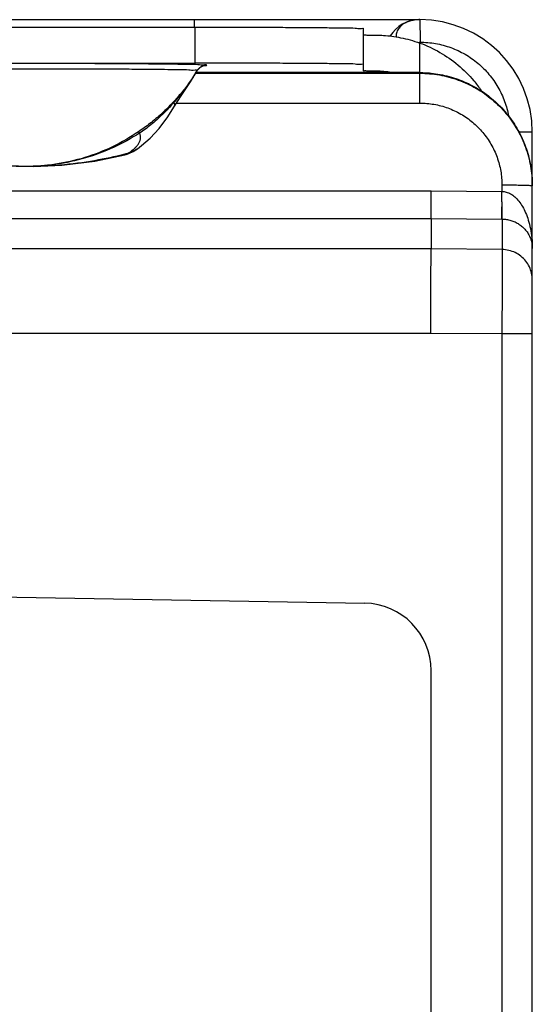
# Model space of a CAD drawing. Header units: inches. Extents: x 0 to 34, y 0 to 22.
# Tile 19 of 21: x 28.451 to 29.363, y 12.488 to 14.238. Entities that reach past the tile are written whole.
import ezdxf

# ---------------------------------------------------------------- set-up
doc = ezdxf.new("R2010")
doc.units = ezdxf.units.IN
doc.header["$LTSCALE"] = 1.87
doc.header["$MEASUREMENT"] = 0
doc.layers.get('0').update_dxf_attribs({"linetype": 'CONTINUOUS'})

msp = doc.modelspace()

# ---------------------------------------------------------------- linework, layer by layer
at = {"color": 7, "linetype": 'CONTINUOUS'}
for p, q in [((27.7626, 14.2377), (29.1626, 14.2377)), ((28.7616, 14.2377), (28.7616, 14.2245)), ((28.1626, 14.2245), (28.7626, 14.2245)), ((28.7626, 14.2245), (28.7626, 14.1605)), ((29.0626, 14.1467), (29.0626, 14.2219)), ((29.1626, 14.0894), (29.1626, 14.1962)), ((28.1626, 14.1605), (28.7626, 14.1605)), ((28.764, 14.1425), (29.1626, 14.1425)), ((29.1626, 14.1437), (28.7647, 14.1437)), ((28.7669, 14.1471), (28.7669, 14.1473)), ((29.0854, 14.1437), (29.0854, 14.1461)), ((28.73, 14.0894), (29.1626, 14.0894)), ((28.7255, 14.0824), (28.7255, 14.0824)), ((29.3626, 14.0377), (29.3391, 14.0377)), ((29.3626, 7.4997), (29.3626, 14.0377)), ((28.6604, 14.0083), (28.6604, 14.0083)), ((28.4739, 13.9769), (28.4512, 13.9769)), ((28.476, 13.9769), (28.4739, 13.9769)), ((28.2247, 13.9334), (29.1828, 13.9334)), ((29.1828, 13.9334), (29.3086, 13.9323)), ((29.3086, 13.9434), (29.3086, 13.9323)), ((28.2247, 13.8843), (29.1826, 13.8843)), ((29.1826, 13.8843), (29.1826, 13.8302)), ((29.1826, 13.8843), (29.3081, 13.8832)), ((29.309, 13.8832), (29.309, 13.8291)), ((29.1826, 13.8302), (28.2988, 13.8302)), ((29.309, 13.8291), (29.1826, 13.8302)), ((29.1819, 13.6802), (28.3086, 13.6802)), ((29.3086, 13.6791), (29.1819, 13.6802)), ((29.3086, 13.6791), (29.3086, 7.8582)), ((29.3626, 13.6791), (29.3086, 13.6791)), ((27.5626, 13.2269), (29.0647, 13.2007)), ((29.1826, 11.0066), (29.1826, 13.0807))]:
    msp.add_line(p, q, dxfattribs=at)
for points in [[(29.1553, 14.2374), (29.1534, 14.2371), (29.1519, 14.2369), (29.1508, 14.2366), (29.1504, 14.2365)], [(29.1595, 14.2377), (29.1574, 14.2376), (29.1553, 14.2374)], [(28.7255, 14.0824), (28.7385, 14.1026), (28.7546, 14.1274), (28.7669, 14.1471)], [(28.7669, 14.1471), (28.7695, 14.1505), (28.7727, 14.1533), (28.776, 14.1551), (28.7784, 14.156)], [(28.7784, 14.156), (28.7798, 14.1563), (28.7805, 14.1564), (28.7808, 14.1565)], [(28.6604, 14.0083), (28.6679, 14.0139), (28.6832, 14.0273), (28.6989, 14.0444), (28.7143, 14.0653), (28.7255, 14.0824)], [(28.6411, 13.9983), (28.6528, 14.0035), (28.6604, 14.0083)], [(28.4762, 13.9769), (28.5259, 13.9792), (28.585, 13.9865), (28.6384, 13.9975)]]:
    msp.add_lwpolyline(points, dxfattribs=at)
for centre, radius, start, end in [((29.1615, 14.1777), 0.06, 91.9028, 148.8587), ((29.1615, 14.1777), 0.06, 89.7522, 90), ((29.1626, 14.0377), 0.2, 0, 90), ((29.0626, 13.0807), 0.12, 0, 89)]:
    msp.add_arc(centre, radius, start, end, dxfattribs=at)
for points, knots in [([(29.1396, 14.2333), (29.1369, 14.2321), (29.1318, 14.2292), (29.1254, 14.2233), (29.1213, 14.216), (29.1203, 14.2103), (29.1205, 14.2074), (29.1205, 14.207)], [0, 0, 0, 0, 0.253956, 0.509016, 0.744073, 0.967602, 1, 1, 1, 1]), ([(29.1435, 14.2348), (29.1424, 14.2344), (29.1411, 14.2339), (29.1399, 14.2334), (29.1396, 14.2333)], [0, 0, 0, 0, 0.820502, 1, 1, 1, 1]), ([(29.1504, 14.2366), (29.1503, 14.2366), (29.15, 14.2365), (29.1496, 14.2364), (29.1494, 14.2364)], [0, 0, 0, 0, 0.186913, 1, 1, 1, 1]), ([(29.1626, 14.2377), (29.1626, 14.2377), (29.1626, 14.2376), (29.1626, 14.2376), (29.1626, 14.2376), (29.1626, 14.2375), (29.1626, 14.2375), (29.1626, 14.2373), (29.1626, 14.2372), (29.1626, 14.2371), (29.1626, 14.2369), (29.1626, 14.2367), (29.1627, 14.2365), (29.1627, 14.2363), (29.1627, 14.2363)], [0, 0, 0, 0, 0.003832, 0.011157, 0.038349, 0.082842, 0.144756, 0.224104, 0.320869, 0.435022, 0.566528, 0.715338, 0.881342, 1, 1, 1, 1]), ([(29.1627, 14.2363), (29.1627, 14.2362), (29.1627, 14.2358), (29.1627, 14.2353), (29.1627, 14.2346), (29.1627, 14.2338), (29.1627, 14.2329), (29.1627, 14.2319), (29.1628, 14.2309), (29.1628, 14.2298), (29.1628, 14.2281), (29.1628, 14.2258), (29.1628, 14.2229), (29.1629, 14.2198), (29.1629, 14.2164), (29.1629, 14.2129), (29.1629, 14.2092), (29.1629, 14.2041), (29.1629, 14.2003), (29.1629, 14.1977)], [0, 0, 0, 0, 0.00936, 0.025302, 0.04359, 0.064186, 0.087036, 0.112081, 0.139264, 0.168525, 0.199787, 0.26801, 0.343286, 0.424881, 0.512019, 0.603853, 0.699504, 0.798046, 1, 1, 1, 1]), ([(28.7626, 14.2245), (28.7782, 14.2245), (28.8091, 14.2245), (28.8545, 14.2244), (28.8976, 14.2242), (28.9375, 14.224), (28.9729, 14.2237), (29.0035, 14.2236), (29.0272, 14.2227), (29.0466, 14.2236), (29.0547, 14.2211), (29.0626, 14.2231), (29.0626, 14.2219)], [0, 0, 0, 0, 0.156413, 0.308977, 0.453931, 0.587711, 0.707019, 0.808921, 0.890908, 0.950963, 0.987615, 1, 1, 1, 1]), ([(29.0626, 14.2107), (29.0626, 14.2102), (29.0657, 14.2111), (29.0689, 14.21), (29.0767, 14.2104), (29.0822, 14.2102), (29.0854, 14.2101)], [0, 0, 0, 0, 0.065207, 0.257877, 0.572484, 1, 1, 1, 1]), ([(29.0854, 14.2101), (29.0897, 14.2101), (29.0988, 14.2098), (29.1132, 14.2084), (29.1289, 14.2058), (29.1456, 14.2019), (29.1569, 14.1983), (29.1626, 14.1962)], [0, 0, 0, 0, 0.162004, 0.347503, 0.550904, 0.768851, 1, 1, 1, 1]), ([(29.1608, 14.1968), (29.1609, 14.1969), (29.1611, 14.1971), (29.1614, 14.1973), (29.1619, 14.1975), (29.1622, 14.1976), (29.1623, 14.1976)], [0, 0, 0, 0, 0.201229, 0.456199, 0.724502, 1, 1, 1, 1]), ([(29.1623, 14.1976), (29.1623, 14.1976), (29.1625, 14.1976), (29.1627, 14.1977), (29.1629, 14.1977)], [0, 0, 0, 0, 0.047463, 1, 1, 1, 1]), ([(29.1626, 14.1962), (29.1749, 14.1918), (29.1989, 14.1806), (29.2313, 14.1579), (29.2552, 14.1341), (29.2675, 14.1179), (29.2716, 14.1119)], [0, 0, 0, 0, 0.281907, 0.563744, 0.845544, 1, 1, 1, 1]), ([(29.1629, 14.1977), (29.1722, 14.1977), (29.1908, 14.196), (29.2179, 14.1888), (29.2433, 14.1769), (29.2663, 14.1608), (29.2861, 14.141), (29.3022, 14.1181), (29.3139, 14.093), (29.3187, 14.0753), (29.3203, 14.0665)], [0, 0, 0, 0, 0.125348, 0.251182, 0.37682, 0.502487, 0.628124, 0.75379, 0.879424, 1, 1, 1, 1]), ([(28.784, 14.1569), (28.7837, 14.1582), (28.7759, 14.156), (28.7666, 14.1587), (28.7461, 14.1578), (28.7205, 14.1587), (28.6878, 14.1588), (28.6499, 14.1592), (28.6072, 14.1594), (28.561, 14.1596), (28.5124, 14.1597), (28.4626, 14.1597), (28.4127, 14.1597), (28.3641, 14.1596), (28.3179, 14.1594), (28.2753, 14.1592), (28.2373, 14.1588), (28.2046, 14.1587), (28.179, 14.1578), (28.1586, 14.1587), (28.1492, 14.156), (28.1415, 14.1582), (28.1412, 14.1569)], [0, 0, 0, 0, 0.006242, 0.024603, 0.054664, 0.095654, 0.146614, 0.206256, 0.273127, 0.345578, 0.421828, 0.5, 0.578173, 0.654422, 0.726874, 0.793744, 0.853386, 0.904346, 0.945336, 0.975397, 0.993759, 1, 1, 1, 1]), ([(29.0626, 14.1579), (29.0626, 14.1591), (29.0547, 14.1571), (29.0466, 14.1596), (29.0272, 14.1587), (29.0035, 14.1596), (28.9729, 14.1597), (28.9375, 14.16), (28.8976, 14.1602), (28.8545, 14.1604), (28.8091, 14.1605), (28.7782, 14.1605), (28.7626, 14.1605)], [0, 0, 0, 0, 0.012385, 0.049037, 0.109092, 0.191079, 0.292981, 0.412289, 0.546069, 0.691023, 0.843587, 1, 1, 1, 1]), ([(28.7669, 14.1473), (28.7666, 14.1486), (28.7593, 14.1465), (28.7504, 14.1491), (28.731, 14.1482), (28.7067, 14.1491), (28.6758, 14.1492), (28.6398, 14.1495), (28.5994, 14.1497), (28.5557, 14.1499), (28.5097, 14.15), (28.4626, 14.15), (28.4154, 14.15), (28.3694, 14.1499), (28.3257, 14.1497), (28.2853, 14.1495), (28.2494, 14.1492), (28.2184, 14.1491), (28.1942, 14.1482), (28.1748, 14.1491), (28.1659, 14.1465), (28.1585, 14.1486), (28.1582, 14.1473)], [0, 0, 0, 0, 0.006328, 0.024756, 0.054853, 0.09588, 0.146832, 0.206458, 0.273293, 0.345696, 0.421889, 0.5, 0.578112, 0.654305, 0.726708, 0.793543, 0.853169, 0.90412, 0.945148, 0.975244, 0.993672, 1, 1, 1, 1]), ([(28.7669, 14.1473), (28.763, 14.1409), (28.7547, 14.1282), (28.7409, 14.1093), (28.7307, 14.0969), (28.7254, 14.0907)], [0, 0, 0, 0, 0.317977, 0.650242, 1, 1, 1, 1]), ([(28.7669, 14.1473), (28.7629, 14.1408), (28.7545, 14.1281), (28.7407, 14.1098), (28.7307, 14.0982), (28.7255, 14.0925)], [0, 0, 0, 0, 0.331678, 0.665217, 1, 1, 1, 1]), ([(28.784, 14.1569), (28.7823, 14.1569), (28.7789, 14.1564), (28.7741, 14.1545), (28.77, 14.1515), (28.7678, 14.1488), (28.7669, 14.1473)], [0, 0, 0, 0, 0.250002, 0.500003, 0.750003, 1, 1, 1, 1]), ([(28.7718, 14.1528), (28.7712, 14.1523), (28.7705, 14.1516), (28.7697, 14.1509), (28.7695, 14.1507)], [0, 0, 0, 0, 0.739053, 1, 1, 1, 1]), ([(28.784, 14.1569), (28.7823, 14.1569), (28.7793, 14.1565), (28.7766, 14.1555), (28.7754, 14.1549)], [0, 0, 0, 0, 0.577803, 1, 1, 1, 1]), ([(28.7808, 14.1564), (28.7808, 14.1564), (28.7827, 14.1564), (28.7849, 14.1564), (28.784, 14.1569)], [0, 0, 0, 0, 0.047787, 1, 1, 1, 1]), ([(29.0854, 14.1461), (29.0822, 14.1462), (29.0767, 14.1464), (29.0689, 14.146), (29.0657, 14.1471), (29.0626, 14.1462), (29.0626, 14.1467)], [0, 0, 0, 0, 0.427516, 0.742123, 0.934793, 1, 1, 1, 1]), ([(29.1123, 14.1437), (29.1078, 14.1445), (29.0988, 14.1457), (29.0898, 14.1461), (29.0854, 14.1461)], [0, 0, 0, 0, 0.513054, 1, 1, 1, 1]), ([(29.1626, 14.1425), (29.1742, 14.1425), (29.1975, 14.1404), (29.2314, 14.1314), (29.2631, 14.1165), (29.2918, 14.0964), (29.3165, 14.0717), (29.3366, 14.043), (29.3514, 14.0113), (29.3604, 13.9778), (29.3625, 13.9548), (29.3626, 13.9436)], [0, 0, 0, 0, 0.111607, 0.223193, 0.334725, 0.446157, 0.557493, 0.668903, 0.780426, 0.892039, 1, 1, 1, 1]), ([(29.1692, 14.1435), (29.1715, 14.1435), (29.1759, 14.1432), (29.1804, 14.1429), (29.1826, 14.1427)], [0, 0, 0, 0, 0.5, 1, 1, 1, 1]), ([(29.1826, 14.1427), (29.1934, 14.1416), (29.2149, 14.1376), (29.2458, 14.1265), (29.2744, 14.1105), (29.3001, 14.0901), (29.3221, 14.0658), (29.3398, 14.0382), (29.3528, 14.0081), (29.3608, 13.9763), (29.3626, 13.9545), (29.3626, 13.9436)], [0, 0, 0, 0, 0.11112, 0.222155, 0.333291, 0.444434, 0.555489, 0.666641, 0.777794, 0.888853, 1, 1, 1, 1]), ([(28.7255, 14.0925), (28.7186, 14.0851), (28.7048, 14.0713), (28.6835, 14.0533), (28.6692, 14.0429), (28.6622, 14.0382)], [0, 0, 0, 0, 0.364538, 0.697214, 1, 1, 1, 1]), ([(28.7255, 14.0925), (28.7254, 14.0924), (28.7253, 14.092), (28.7253, 14.0914), (28.7253, 14.091), (28.7254, 14.0907)], [0, 0, 0, 0, 0.275904, 0.603028, 1, 1, 1, 1]), ([(28.7255, 14.0824), (28.7255, 14.0825), (28.7257, 14.0828), (28.7261, 14.0834), (28.7264, 14.0843), (28.7267, 14.0852), (28.7268, 14.0862), (28.7268, 14.0871), (28.7266, 14.088), (28.7262, 14.0893), (28.7258, 14.0902), (28.7254, 14.0907)], [0, 0, 0, 0, 0.011915, 0.129215, 0.240439, 0.347163, 0.451197, 0.554521, 0.659183, 0.767182, 1, 1, 1, 1]), ([(29.1626, 14.0894), (29.171, 14.0894), (29.1879, 14.088), (29.2126, 14.0814), (29.2358, 14.0706), (29.2569, 14.0559), (29.275, 14.0377), (29.2897, 14.0167), (29.3005, 13.9934), (29.3071, 13.9687), (29.3086, 13.9518), (29.3086, 13.9434)], [0, 0, 0, 0, 0.110127, 0.221416, 0.33285, 0.444158, 0.555582, 0.666918, 0.778416, 0.889785, 1, 1, 1, 1]), ([(28.7214, 14.0863), (28.7161, 14.0803), (28.7043, 14.0679), (28.6854, 14.051), (28.6713, 14.0407), (28.6644, 14.0362)], [0, 0, 0, 0, 0.314616, 0.673654, 1, 1, 1, 1]), ([(28.4513, 13.977), (28.4373, 13.9775), (28.4055, 13.9802), (28.3569, 13.9907), (28.3068, 14.0094), (28.2756, 14.0266), (28.2607, 14.0362)], [0, 0, 0, 0, 0.208067, 0.472613, 0.737031, 1, 1, 1, 1]), ([(28.4626, 13.9769), (28.445, 13.9769), (28.4097, 13.9795), (28.3579, 13.9913), (28.3084, 14.0106), (28.2776, 14.0283), (28.263, 14.0382)], [0, 0, 0, 0, 0.249257, 0.499259, 0.749757, 1, 1, 1, 1]), ([(28.6622, 14.0382), (28.6475, 14.0283), (28.6168, 14.0106), (28.5672, 13.9913), (28.5154, 13.9795), (28.4801, 13.9769), (28.4626, 13.9769)], [0, 0, 0, 0, 0.250233, 0.500822, 0.750926, 1, 1, 1, 1]), ([(28.6644, 14.0362), (28.6496, 14.0266), (28.6183, 14.0094), (28.5683, 13.9907), (28.5203, 13.9803), (28.4893, 13.9776), (28.476, 13.9771)], [0, 0, 0, 0, 0.265664, 0.532879, 0.800308, 1, 1, 1, 1]), ([(28.6586, 14.0121), (28.6588, 14.0124), (28.6596, 14.0133), (28.661, 14.015), (28.6625, 14.0172), (28.6638, 14.0195), (28.6649, 14.0218), (28.6657, 14.0242), (28.6661, 14.0267), (28.6662, 14.0291), (28.6659, 14.0315), (28.6653, 14.0339), (28.6648, 14.0354), (28.6644, 14.0362)], [0, 0, 0, 0, 0.039774, 0.142526, 0.239836, 0.344011, 0.44278, 0.537325, 0.629037, 0.719483, 0.810339, 0.903302, 1, 1, 1, 1]), ([(28.6622, 14.0382), (28.6624, 14.0381), (28.6628, 14.0378), (28.6635, 14.0372), (28.6641, 14.0366), (28.6644, 14.0362)], [0, 0, 0, 0, 0.182891, 0.514627, 1, 1, 1, 1]), ([(28.6446, 14.0002), (28.6447, 14.0002), (28.6445, 13.9998), (28.6441, 13.9997), (28.6434, 13.9992), (28.6424, 13.9988), (28.6416, 13.9985), (28.6411, 13.9983), (28.6411, 13.9983)], [0, 0, 0, 0, 0.050747, 0.184298, 0.382318, 0.636538, 0.94491, 1, 1, 1, 1]), ([(28.6443, 14.0003), (28.6453, 14.001), (28.6473, 14.0024), (28.6501, 14.0045), (28.6527, 14.0066), (28.6551, 14.0087), (28.6568, 14.0103), (28.6577, 14.0112), (28.6579, 14.0114)], [0, 0, 0, 0, 0.209979, 0.410479, 0.601497, 0.783092, 0.9554, 1, 1, 1, 1]), ([(28.6446, 14.0002), (28.6446, 14.0002), (28.6445, 14.0002), (28.6444, 14.0003), (28.6443, 14.0003), (28.6443, 14.0003)], [0, 0, 0, 0, 0.331742, 0.662395, 1, 1, 1, 1]), ([(28.6604, 14.0083), (28.6591, 14.0074), (28.6577, 14.0065), (28.6562, 14.0056), (28.656, 14.0054)], [0, 0, 0, 0, 0.864077, 1, 1, 1, 1]), ([(28.4512, 13.9769), (28.4347, 13.977), (28.3977, 13.9788), (28.3427, 13.9859), (28.3047, 13.9941), (28.287, 13.9987)], [0, 0, 0, 0, 0.298772, 0.669206, 1, 1, 1, 1]), ([(28.6381, 13.9987), (28.6204, 13.9941), (28.5824, 13.9859), (28.5281, 13.9789), (28.4918, 13.9771), (28.476, 13.9769)], [0, 0, 0, 0, 0.335371, 0.710787, 1, 1, 1, 1]), ([(28.6411, 13.9983), (28.6407, 13.9981), (28.6398, 13.9979), (28.6389, 13.9976), (28.6384, 13.9975)], [0, 0, 0, 0, 0.464531, 1, 1, 1, 1]), ([(28.4691, 13.9768), (28.4676, 13.9768), (28.4647, 13.9768), (28.4603, 13.9768), (28.4573, 13.9768), (28.4559, 13.9768)], [0, 0, 0, 0, 0.337564, 0.668542, 1, 1, 1, 1]), ([(29.1826, 13.8843), (29.1826, 13.8848), (29.1826, 13.8865), (29.1826, 13.8902), (29.1827, 13.8959), (29.1827, 13.9036), (29.1828, 13.9127), (29.1829, 13.9228), (29.183, 13.9298), (29.183, 13.9334)], [0, 0, 0, 0, 0.028326, 0.104199, 0.223968, 0.38187, 0.570211, 0.779695, 1, 1, 1, 1]), ([(29.3089, 13.9088), (29.3089, 13.9113), (29.3083, 13.9165), (29.3081, 13.9244), (29.3087, 13.9297), (29.3087, 13.9323)], [0, 0, 0, 0, 0.323728, 0.660557, 1, 1, 1, 1]), ([(29.3612, 13.9426), (29.3594, 13.9424), (29.3568, 13.9432), (29.3499, 13.9429), (29.3417, 13.9432), (29.3316, 13.9433), (29.3204, 13.9434), (29.3126, 13.9434), (29.3086, 13.9434)], [0, 0, 0, 0, 0.075942, 0.198168, 0.360577, 0.555036, 0.771799, 1, 1, 1, 1]), ([(29.3086, 13.9324), (29.3111, 13.9324), (29.3165, 13.9316), (29.3244, 13.9283), (29.332, 13.9227), (29.3391, 13.915), (29.3455, 13.9055), (29.3511, 13.8942), (29.3558, 13.8811), (29.3595, 13.8661), (29.362, 13.8492), (29.3626, 13.8373), (29.3626, 13.831)], [0, 0, 0, 0, 0.060818, 0.128679, 0.204153, 0.287148, 0.378495, 0.479118, 0.590137, 0.71284, 0.848796, 1, 1, 1, 1]), ([(29.3081, 13.8845), (29.3082, 13.8856), (29.3082, 13.8885), (29.3082, 13.8938), (29.3084, 13.9008), (29.3087, 13.906), (29.3089, 13.9088)], [0, 0, 0, 0, 0.139038, 0.359543, 0.651182, 1, 1, 1, 1]), ([(29.309, 13.8832), (29.3089, 13.8836), (29.3091, 13.8852), (29.3088, 13.8885), (29.3089, 13.8938), (29.3089, 13.9008), (29.3089, 13.906), (29.3089, 13.9088)], [0, 0, 0, 0, 0.049548, 0.181642, 0.390615, 0.667408, 1, 1, 1, 1]), ([(29.3081, 13.8832), (29.3082, 13.8832), (29.3084, 13.8832), (29.3087, 13.8832), (29.3089, 13.8832), (29.309, 13.8832)], [0, 0, 0, 0, 0.333307, 0.66664, 1, 1, 1, 1]), ([(29.309, 13.8832), (29.3115, 13.8832), (29.3167, 13.8828), (29.3244, 13.8811), (29.3319, 13.8783), (29.3389, 13.8744), (29.3453, 13.8695), (29.3509, 13.8637), (29.3557, 13.8569), (29.3594, 13.8492), (29.362, 13.8405), (29.3626, 13.8342), (29.3626, 13.831)], [0, 0, 0, 0, 0.090231, 0.18606, 0.283647, 0.380402, 0.476662, 0.573396, 0.672018, 0.774326, 0.88259, 1, 1, 1, 1]), ([(29.1819, 13.6802), (29.182, 13.6888), (29.182, 13.7058), (29.1821, 13.7305), (29.1822, 13.7538), (29.1823, 13.7748), (29.1824, 13.7931), (29.1825, 13.808), (29.1825, 13.8191), (29.1825, 13.8261), (29.1826, 13.8293), (29.1826, 13.8302)], [0, 0, 0, 0, 0.171765, 0.338426, 0.495031, 0.636926, 0.759894, 0.860282, 0.935107, 0.982145, 1, 1, 1, 1]), ([(29.309, 13.8291), (29.309, 13.8282), (29.309, 13.825), (29.309, 13.818), (29.309, 13.8069), (29.3089, 13.7919), (29.3089, 13.7737), (29.3088, 13.7526), (29.3087, 13.7294), (29.3086, 13.7047), (29.3086, 13.6877), (29.3086, 13.6791)], [0, 0, 0, 0, 0.01789, 0.06503, 0.14, 0.240458, 0.363278, 0.504951, 0.66144, 0.828143, 1, 1, 1, 1]), ([(29.3626, 13.7751), (29.3626, 13.7791), (29.3617, 13.7872), (29.3577, 13.7986), (29.3513, 13.8089), (29.3427, 13.8175), (29.3325, 13.824), (29.3211, 13.8281), (29.313, 13.8291), (29.309, 13.8291)], [0, 0, 0, 0, 0.142844, 0.285693, 0.428545, 0.571403, 0.714265, 0.857132, 1, 1, 1, 1])]:
    msp.add_open_spline(points, degree=3, knots=knots, dxfattribs=at)
for points in [[(29.1494, 14.2364), (29.1474, 14.236), (29.1454, 14.2354), (29.1435, 14.2348)], [(29.1595, 14.2376), (29.1565, 14.2375), (29.1534, 14.2372), (29.1504, 14.2366)], [(29.1615, 14.2377), (29.1609, 14.2377), (29.1602, 14.2376), (29.1595, 14.2376)], [(28.7687, 14.1498), (28.7681, 14.149), (28.7675, 14.1482), (28.7669, 14.1473)], [(28.7695, 14.1507), (28.7693, 14.1504), (28.769, 14.1501), (28.7687, 14.1498)], [(28.7731, 14.1537), (28.7727, 14.1534), (28.7723, 14.1531), (28.7718, 14.1528)], [(28.7742, 14.1543), (28.7738, 14.1541), (28.7735, 14.1539), (28.7731, 14.1537)], [(28.7754, 14.1549), (28.775, 14.1548), (28.7746, 14.1545), (28.7742, 14.1543)], [(28.7803, 14.1564), (28.7805, 14.1564), (28.7806, 14.1564), (28.7808, 14.1564)], [(29.1626, 14.1437), (29.1648, 14.1437), (29.167, 14.1436), (29.1692, 14.1435)], [(28.7254, 14.0907), (28.7241, 14.0892), (28.7228, 14.0877), (28.7214, 14.0863)], [(28.6443, 14.0003), (28.6422, 13.9998), (28.6402, 13.9992), (28.6381, 13.9987)], [(28.656, 14.0054), (28.6524, 14.0033), (28.6486, 14.0015), (28.6446, 14.0002)], [(28.6579, 14.0114), (28.6581, 14.0116), (28.6583, 14.0119), (28.6586, 14.0121)], [(28.4559, 13.9768), (28.4543, 13.9768), (28.4528, 13.9769), (28.4512, 13.9769)], [(28.4626, 13.9769), (28.4588, 13.9769), (28.455, 13.9769), (28.4512, 13.9769)], [(28.4626, 13.9769), (28.4588, 13.9769), (28.455, 13.9769), (28.4513, 13.977)], [(28.4739, 13.977), (28.4701, 13.9769), (28.4663, 13.9769), (28.4626, 13.9769)], [(28.4739, 13.9769), (28.4701, 13.9769), (28.4664, 13.9769), (28.4626, 13.9769)], [(28.4739, 13.9769), (28.4723, 13.9769), (28.4707, 13.9768), (28.4691, 13.9768)], [(28.476, 13.9771), (28.4753, 13.9771), (28.4746, 13.9771), (28.4739, 13.977)], [(28.476, 13.9769), (28.4753, 13.9769), (28.4746, 13.9769), (28.4739, 13.9769)], [(29.3626, 13.9424), (29.3626, 13.9429), (29.3618, 13.9427), (29.3612, 13.9426)], [(29.3626, 13.9436), (29.3626, 13.9432), (29.3626, 13.9428), (29.3626, 13.9424)], [(29.3081, 13.8832), (29.3081, 13.8836), (29.3081, 13.8841), (29.3081, 13.8845)]]:
    msp.add_open_spline(points, degree=3, dxfattribs=at)

doc.saveas('drawing.dxf')
